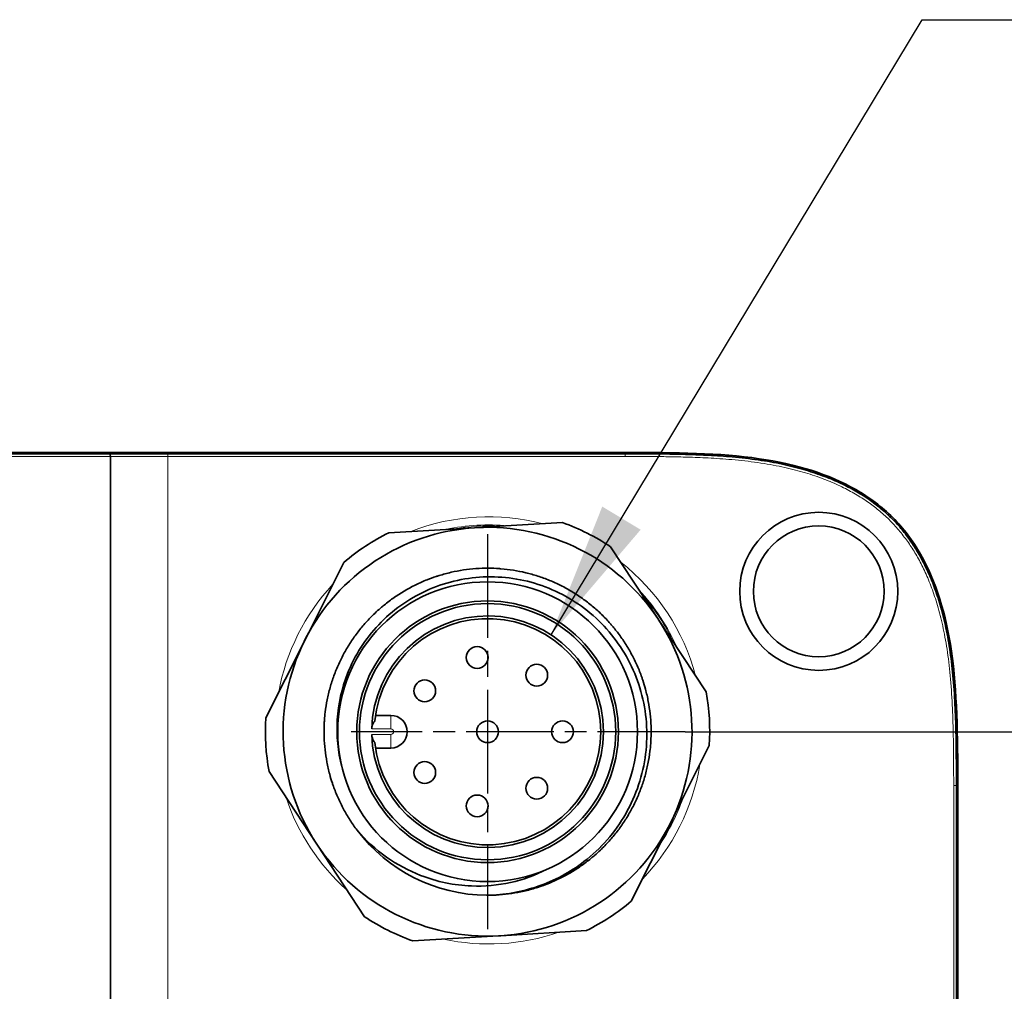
# Model space of a CAD drawing. Header units: millimetres. Extents: x 10 to 830, y 10 to 584.
# Tile 9 of 174: x 282 to 318, y 82 to 117. Entities that reach past the tile are written whole.
import ezdxf

# ---------------------------------------------------------------- set-up
doc = ezdxf.new("R2010")
doc.units = ezdxf.units.MM
doc.header["$LTSCALE"] = 2
doc.linetypes.add('CHAIN', pattern=[0.3543, 0.2362, -0.0295, 0.0591, -0.0295])
doc.linetypes.add('LONG_DASH_DOTTED', pattern=[0.3001, 0.2362, -0.0295, 0.0049, -0.0295])
for name, color, linetype, lineweight in [('Bemaßung (ISO)', 7, 'Continuous', 25), ('Mittelpunktmarkierung (ISO)', 7, 'LONG_DASH_DOTTED', 25), ('Sichtbar (ISO)', 7, 'Continuous', 35), ('Sichtbar schmal (ISO)', 7, 'Continuous', 18), ('Symbol (ISO)', 7, 'Continuous', 25)]:
    doc.layers.add(name, color=color, linetype=linetype, lineweight=lineweight)
doc.styles.add('Notiztext (ISO)', font='isocpeur.ttf')
doc.dimstyles.new('Standard (ISO)', dxfattribs={"dimscale": 2, "dimtxt": 3.5, "dimasz": 2.5, "dimexe": 2, "dimexo": 0, "dimgap": 0.762, "dimtad": 1, "dimtoh": 1, "dimdec": 8, "dimdsep": 46, "dimtxsty": 'Notiztext (ISO)', "dimcen": 0.09, "dimdle": 10, "dimclrd": 256, "dimclre": 256, "dimclrt": 256, "dimadec": 6, "dimazin": 2, "dimtfac": 0.514286, "dimtdec": 3, "dimtmove": 0, "dimatfit": 3, "dimfxl": 1, "dimtolj": 1, "dimlwd": -1, "dimlwe": -1, "dimarcsym": 0})
doc.dimstyles.new('Standard - Methode 1b (ISO)$7', dxfattribs={"dimscale": 2, "dimtxt": 3.5, "dimasz": 2.5, "dimexe": 2, "dimexo": 0, "dimgap": 0.762, "dimtad": 1, "dimtoh": 1, "dimdsep": 46, "dimtxsty": 'Notiztext (ISO)', "dimcen": 0.09, "dimdle": 10, "dimclrd": 256, "dimclre": 256, "dimclrt": 256, "dimazin": 2, "dimtfac": 1, "dimtmove": 0, "dimatfit": 3, "dimfxl": 1, "dimtolj": 1, "dimlwd": -1, "dimlwe": -1, "dimarcsym": 0})

# ---------------------------------------------------------------- blocks, each defined once
blk = doc.blocks.new('*D25')
at = {"layer": 'Bemaßung (ISO)', "transparency": 16777216}
for p, q in [((306.585, 91.13), (336.842, 91.13)), ((332.842, 76.13), (332.842, 86.13)), ((304.335, 71.13), (336.842, 71.13))]:
    blk.add_line(p, q, dxfattribs=at)
for points in [[(332.009, 86.13), (333.675, 86.13), (332.842, 91.13)], [(332.009, 76.13), (333.675, 76.13), (332.842, 71.13)]]:
    blk.add_solid(points, dxfattribs=at)
at = {"layer": 'Defpoints', "color": 0, "transparency": 16777216}
for p in [(306.585, 91.13), (332.842, 91.13), (304.335, 71.13)]:
    blk.add_point(p, dxfattribs=at)
at = {"layer": 'Bemaßung (ISO)', "transparency": 16777216, "insert": (324.318, 76.93), "char_height": 7, "attachment_point": 1, "rotation": 90, "style": 'Notiztext (ISO)'}
blk.add_mtext('\\A1;20', dxfattribs=at)

msp = doc.modelspace()

# ---------------------------------------------------------------- linework, layer by layer
at = {"layer": 'Mittelpunktmarkierung (ISO)', "linetype": 'CHAIN', "ltscale": 8.056153}
msp.add_line((299.33476846, 98.38001142), (299.33476846, 83.88001142), dxfattribs=at)
at = {"layer": 'Mittelpunktmarkierung (ISO)', "linetype": 'CHAIN', "ltscale": 6.806046}
msp.add_line((306.58476846, 91.13001142), (294.33476846, 91.13001142), dxfattribs=at)
at = {"layer": 'Sichtbar (ISO)'}
for p, q in [((304.37804723, 101.38001142), (190.3914897, 101.38001142)), ((285.42652626, 101.33001142), (278.46294149, 101.33001142)), ((304.37804722, 101.33001142), (287.59919692, 101.33001142)), ((298.93769293, 98.61961276), (298.85305263, 98.61464548)), ((302.07963578, 98.80400362), (298.93769293, 98.61961276)), ((298.85305263, 98.61464548), (295.71110978, 98.43025462)), ((305.57579378, 95.2895066), (303.84513518, 97.91831349)), ((294.06132992, 97.34413235), (292.65004567, 94.53093459)), ((305.62241572, 95.21868959), (305.57579378, 95.2895066)), ((307.35307431, 92.5898827), (305.62241572, 95.21868959)), ((292.61202731, 94.4551503), (291.20074306, 91.64195255)), ((292.65004567, 94.53093459), (292.61202731, 94.4551503)), ((295.22837101, 91.73001142), (295.78477783, 91.73001142)), ((295.78477783, 90.53001142), (295.22837101, 90.53001142)), ((306.05750961, 87.80487254), (307.46879386, 90.61807029)), ((291.31646261, 89.67014015), (293.0471212, 87.04133326)), ((316.53476846, 73.19971058), (316.53476846, 89.16031228)), ((316.58476846, 89.16031228), (316.58476846, 73.19971057)), ((306.01949125, 87.72908825), (306.05750961, 87.80487254)), ((304.608207, 84.91589049), (306.01949125, 87.72908825)), ((293.0471212, 87.04133326), (293.09374314, 86.97051624)), ((293.09374314, 86.97051624), (294.82440174, 84.34170935)), ((299.81648429, 83.64537736), (302.95842714, 83.82976823)), ((296.58990114, 83.45601922), (299.73184399, 83.64041008)), ((299.73184399, 83.64041008), (299.81648429, 83.64537736))]:
    msp.add_line(p, q, dxfattribs=at)
for centre, radius in [((311.48476846, 96.28001142), 2.9), ((311.48476846, 96.28001142), 2.4), ((299.33476846, 91.13001142), 5.49994536), ((299.33476846, 91.13001142), 4.80022104), ((299.33476846, 91.13001142), 4.8), ((299.33476846, 91.13001142), 4.7), ((298.95204243, 93.85324861), 0.4), ((301.13893079, 93.20546277), 0.4), ((297.0284244, 92.62776877), 0.4), ((299.33476846, 91.13001142), 0.4), ((302.08476846, 91.13001142), 0.4), ((297.0284244, 89.63225408), 0.4), ((301.13893079, 89.05456008), 0.4), ((298.95204243, 88.40677423), 0.4)]:
    msp.add_circle(centre, radius, dxfattribs=at)
for centre, radius, start, end in [((299.33476846, 91.13001142), 7.50011981, 33.68251392, 93.034803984), ((299.33476846, 91.13001142), 8.15011981, 56.39865552, 70.318662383), ((299.33476846, 91.13001142), 7.50011981, 93.68251392, 153.034803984), ((299.33476846, 91.13001142), 8.15011981, 116.39865552, 130.318662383), ((299.33476846, 91.13001142), 4.25, 181.348260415, 178.651739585), ((299.33476846, 91.13001142), 4.15, 185.531071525, 174.468928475), ((299.33476846, 91.13001142), 7.50011981, 333.68251392, 33.034803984), ((299.33476846, 91.13001142), 7.50011981, 153.68251392, 213.034803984), ((299.33476846, 91.13001142), 8.15011981, 356.39865552, 10.318662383), ((299.33476846, 91.13001142), 8.15011981, 176.39865552, 190.318662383), ((295.78476846, 91.13001142), 0.6, 270.000895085, 89.99910503), ((299.33476846, 91.13001142), 6, 217.049829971, 269.667488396), ((299.33476846, 91.13001142), 7.50011981, 273.68251392, 333.034803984), ((299.33476846, 91.13001142), 7.50011981, 213.68251392, 273.034803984), ((299.33476846, 91.13001142), 8.15011981, 296.39865552, 310.318662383), ((299.33476846, 91.13001142), 8.15011981, 236.39865552, 250.318662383)]:
    msp.add_arc(centre, radius, start, end, dxfattribs=at)
for points, knots in [([(285.49536453, 101.23001142), (285.49680345, 101.24296173), (285.49503568, 101.25578934), (285.48819007, 101.27967169), (285.48320346, 101.29051779), (285.47060342, 101.30895691), (285.46310062, 101.31636844), (285.45030833, 101.32437263), (285.44560388, 101.32651143), (285.43347902, 101.33008481), (285.42792743, 101.33000059), (285.42681864, 101.33001069), (285.42675743, 101.33001142), (285.42652621, 101.33001142)], [-0.0020978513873, -0.0020978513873, -0.0020978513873, -0.0020978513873, -0.0016152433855, -0.0016152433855, -0.0011366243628, -0.0011366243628, -0.0006566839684, -0.0006566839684, -0.0003954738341, -0.0003954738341, 0, 0, 0.0000651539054, 0.0000651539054, 0.0000651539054, 0.0000651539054]), ([(287.59919692, 101.33001142), (287.51073323, 101.33001369), (287.42605281, 101.33001208), (287.34505635, 101.33001149), (287.26405989, 101.33001089), (287.18674677, 101.33001124), (287.11339351, 101.33001139), (287.1075033, 101.3300114), (287.10163859, 101.33001141), (287.09579925, 101.33001142), (287.02891893, 101.33001153), (286.96538469, 101.33001147), (286.90510296, 101.33001143), (286.89719784, 101.33001143), (286.88934823, 101.33001142), (286.8815538, 101.33001142), (286.82472106, 101.3300114), (286.77082055, 101.33001141), (286.71946774, 101.33001142), (286.71007673, 101.33001142), (286.70077105, 101.33001142), (286.69154869, 101.33001142), (286.64342408, 101.33001143), (286.59756782, 101.33001142), (286.55371248, 101.33001142), (286.54321182, 101.33001142), (286.53282588, 101.33001142), (286.5225518, 101.33001142), (286.48169393, 101.33001142), (286.44260456, 101.33001142), (286.40510582, 101.33001142), (286.39379374, 101.33001142), (286.38262657, 101.33001142), (286.37160017, 101.33001142), (286.33688361, 101.33001142), (286.30356232, 101.33001142), (286.27151255, 101.33001142), (286.25963985, 101.33001142), (286.24794117, 101.33001142), (286.23641228, 101.33001142), (286.20693488, 101.33001142), (286.17856684, 101.33001142), (286.15121949, 101.33001142), (286.13899966, 101.33001142), (286.12698399, 101.33001142), (286.11516818, 101.33001142), (286.09019863, 101.33001142), (286.06612153, 101.33001142), (286.04290144, 101.33001142), (286.03053555, 101.33001142), (286.01841267, 101.33001142), (286.00652816, 101.33001142), (285.9855363, 101.33001142), (285.96528805, 101.33001142), (285.94575917, 101.33001142), (285.93346818, 101.33001142), (285.92146223, 101.33001142), (285.90972968, 101.33001142), (285.89226674, 101.33001142), (285.87540945, 101.33001142), (285.85912172, 101.33001142), (285.84708461, 101.33001142), (285.83535859, 101.33001142), (285.82392092, 101.33001142), (285.80948397, 101.33001142), (285.79550638, 101.33001142), (285.7819443, 101.33001142), (285.77022789, 101.33001142), (285.75882198, 101.33001142), (285.74769368, 101.33001142), (285.73573543, 101.33001142), (285.72409774, 101.33001142), (285.71274236, 101.33001142), (285.70129675, 101.33001142), (285.69013733, 101.33001142), (285.67922442, 101.33001142), (285.66923497, 101.33001142), (285.65945206, 101.33001142), (285.64984427, 101.33001142), (285.63854232, 101.33001142), (285.62748303, 101.33001142), (285.61661301, 101.33001142), (285.60814757, 101.33001142), (285.59979696, 101.33001142), (285.59153657, 101.33001142), (285.58017677, 101.33001142), (285.56898752, 101.33001142), (285.55791408, 101.33001142), (285.550596, 101.33001142), (285.54332855, 101.33001142), (285.53609624, 101.33001142), (285.52441001, 101.33001142), (285.51281555, 101.33001142), (285.50118609, 101.33001142), (285.49472786, 101.33001142), (285.48825891, 101.33001142), (285.481758, 101.33001142), (285.46937934, 101.33001142), (285.45688425, 101.33001142), (285.44431873, 101.33001142), (285.43840216, 101.33001142), (285.43246994, 101.33001143), (285.42652659, 101.33001143)], [0, 0, 0, 0, 0.0555555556, 0.0555555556, 0.0555555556, 0.1111111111, 0.1111111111, 0.1111111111, 0.1155721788, 0.1155721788, 0.1155721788, 0.1666666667, 0.1666666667, 0.1666666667, 0.1733670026, 0.1733670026, 0.1733670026, 0.2222222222, 0.2222222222, 0.2222222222, 0.2311564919, 0.2311564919, 0.2311564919, 0.2777777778, 0.2777777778, 0.2777777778, 0.2889407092, 0.2889407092, 0.2889407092, 0.3333333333, 0.3333333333, 0.3333333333, 0.3467250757, 0.3467250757, 0.3467250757, 0.3888888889, 0.3888888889, 0.3888888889, 0.4045082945, 0.4045082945, 0.4045082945, 0.4444444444, 0.4444444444, 0.4444444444, 0.4622894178, 0.4622894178, 0.4622894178, 0.5, 0.5, 0.5, 0.520082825, 0.520082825, 0.520082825, 0.5555555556, 0.5555555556, 0.5555555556, 0.5778812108, 0.5778812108, 0.5778812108, 0.6111111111, 0.6111111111, 0.6111111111, 0.6356689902, 0.6356689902, 0.6356689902, 0.6666666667, 0.6666666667, 0.6666666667, 0.69344585, 0.69344585, 0.69344585, 0.7222222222, 0.7222222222, 0.7222222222, 0.7512272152, 0.7512272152, 0.7512272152, 0.7777777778, 0.7777777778, 0.7777777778, 0.8090100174, 0.8090100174, 0.8090100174, 0.8333333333, 0.8333333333, 0.8333333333, 0.8667830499, 0.8667830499, 0.8667830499, 0.8888888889, 0.8888888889, 0.8888888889, 0.9246082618, 0.9246082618, 0.9246082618, 0.9444444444, 0.9444444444, 0.9444444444, 0.9822153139, 0.9822153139, 0.9822153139, 1, 1, 1, 1]), ([(285.49534846, 61.13001142), (285.4968041, 67.81334476), (285.4968041, 74.49667809), (285.4968041, 87.86334476), (285.4968041, 94.54667809), (285.49536453, 101.23001142)], [-4.0104182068, -4.0104182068, -4.0104182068, -4.0104182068, -2.0054182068, -2.0054182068, -0.0004182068, -0.0004182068, -0.0004182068, -0.0004182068]), ([(316.53476846, 89.16031228), (316.53476846, 89.42615676), (316.53434787, 89.68769864), (316.53298337, 89.94508092), (316.53135549, 90.25214281), (316.52837702, 90.553284), (316.52316311, 90.84872732), (316.51709164, 91.19276407), (316.50797547, 91.52907241), (316.49440107, 91.85792633), (316.47924634, 92.22506512), (316.45851716, 92.58290636), (316.4302556, 92.9316361), (316.40237053, 93.27572004), (316.3671471, 93.61092281), (316.32265776, 93.93703682), (316.28106364, 94.24192844), (316.23140307, 94.53885747), (316.17304183, 94.82763578), (316.11898949, 95.09509319), (316.05747923, 95.35556034), (315.98808886, 95.6088186), (315.9242647, 95.84176154), (315.85377637, 96.06860475), (315.77627354, 96.28900915), (315.70484213, 96.49214753), (315.62745498, 96.68981665), (315.54389257, 96.88164145), (315.46627233, 97.05982546), (315.38332592, 97.23296728), (315.29494353, 97.40068148), (315.21189336, 97.55827727), (315.12409034, 97.71101984), (315.03133564, 97.85891541), (314.94004429, 98.00447772), (314.84396363, 98.14533145), (314.7430141, 98.28133706), (314.63754903, 98.4234263), (314.52677131, 98.56022685), (314.4105749, 98.6914837), (314.29128976, 98.82622961), (314.16634741, 98.95509093), (314.03572644, 99.07802532), (313.9093479, 99.19696694), (313.77764506, 99.31035497), (313.6409689, 99.4183583), (313.50784889, 99.52355152), (313.37000806, 99.62363574), (313.22765364, 99.71878629), (313.07846844, 99.81850256), (312.92434507, 99.91278807), (312.76536737, 100.0019233), (312.59365068, 100.098201), (312.41620351, 100.18849164), (312.23342133, 100.27288667), (312.03709791, 100.36353403), (311.83461817, 100.44737695), (311.62637982, 100.52465751), (311.4020653, 100.6079042), (311.17106783, 100.68353242), (310.93372618, 100.75192505), (310.68109332, 100.824724), (310.42127348, 100.889321), (310.15445059, 100.94619533), (309.86460202, 101.00797766), (309.56649084, 101.06064156), (309.26020716, 101.10477509), (308.95203354, 101.14918094), (308.635565, 101.18492962), (308.31064807, 101.21365671), (308.02617964, 101.23880761), (307.73524403, 101.25858408), (307.43749811, 101.27411143), (307.1907386, 101.28697986), (306.93930369, 101.29693678), (306.68294741, 101.30462443), (306.46711528, 101.31109684), (306.24779546, 101.31596411), (306.02481726, 101.31960789), (305.83200916, 101.32275864), (305.6364659, 101.3249962), (305.43806936, 101.32656666), (305.2602162, 101.32797451), (305.08007014, 101.32884703), (304.89754238, 101.32936143), (304.72649372, 101.32984349), (304.55335354, 101.33001143), (304.37804722, 101.33001142)], [0, 0, 0, 0, 0.03019527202, 0.03019527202, 0.03019527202, 0.06621879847, 0.06621879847, 0.06621879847, 0.10816734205, 0.10816734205, 0.10816734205, 0.1549994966, 0.1549994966, 0.1549994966, 0.20120775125, 0.20120775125, 0.20120775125, 0.24440892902, 0.24440892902, 0.24440892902, 0.28442050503, 0.28442050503, 0.28442050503, 0.32122252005, 0.32122252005, 0.32122252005, 0.35514154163, 0.35514154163, 0.35514154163, 0.3866485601, 0.3866485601, 0.3866485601, 0.41625472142, 0.41625472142, 0.41625472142, 0.4453938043, 0.4453938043, 0.4453938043, 0.47583629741, 0.47583629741, 0.47583629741, 0.50708800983, 0.50708800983, 0.50708800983, 0.53732470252, 0.53732470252, 0.53732470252, 0.56677467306, 0.56677467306, 0.56677467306, 0.59763777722, 0.59763777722, 0.59763777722, 0.63097396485, 0.63097396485, 0.63097396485, 0.66677983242, 0.66677983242, 0.66677983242, 0.7053499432, 0.7053499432, 0.7053499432, 0.74640501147, 0.74640501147, 0.74640501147, 0.79100295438, 0.79100295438, 0.79100295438, 0.83587608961, 0.83587608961, 0.83587608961, 0.87516302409, 0.87516302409, 0.87516302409, 0.9077224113, 0.9077224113, 0.9077224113, 0.93513489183, 0.93513489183, 0.93513489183, 0.95883832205, 0.95883832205, 0.95883832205, 0.98008733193, 0.98008733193, 0.98008733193, 0.99999999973, 0.99999999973, 0.99999999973, 0.99999999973]), ([(304.37804723, 101.38001142), (306.23390554, 101.38001142), (307.85482877, 101.36136067), (309.30384374, 101.14895916), (310.64552328, 100.95229124), (311.83981941, 100.58951354), (312.84494524, 100.01431131), (313.34750816, 99.7267102), (313.80277849, 99.38600296), (314.20184641, 98.9864754), (314.59500481, 98.59286417), (314.93361299, 98.14216178), (315.21975256, 97.64157279), (315.79203168, 96.6403948), (316.15443635, 95.4396704), (316.3515866, 94.08984115), (316.56498935, 92.62873587), (316.58476846, 90.99292889), (316.58476846, 89.16031228)], [0, 0, 0, 0, 0.2107649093, 0.2107649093, 0.2107649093, 0.4059174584, 0.4059174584, 0.4059174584, 0.503493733, 0.503493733, 0.503493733, 0.5996250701, 0.5996250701, 0.5996250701, 0.7918877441, 0.7918877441, 0.7918877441, 1, 1, 1, 1]), ([(294.54609759, 87.51495522), (294.45374428, 87.6372907), (294.36613514, 87.76320395), (294.28346278, 87.89227436), (294.20079043, 88.02134478), (294.12303905, 88.15356451), (294.05042643, 88.28854964), (293.97781382, 88.42353477), (293.91033912, 88.56128729), (293.84827017, 88.70143676), (293.78620122, 88.84158623), (293.72953397, 88.98412773), (293.67840371, 89.12862745), (293.66528578, 89.16570015), (293.65253113, 89.20290132), (293.64014432, 89.24022458), (293.6042506, 89.34837767), (293.57144567, 89.45755631), (293.54177216, 89.5675794), (293.50185842, 89.71557108), (293.46764022, 89.86510028), (293.43923256, 90.01572274), (293.4108249, 90.16634519), (293.38816295, 90.318048), (293.37129984, 90.47039298), (293.35443673, 90.62273797), (293.34337242, 90.77572668), (293.33818754, 90.92891712), (293.33300265, 91.08210755), (293.33374016, 91.23549855), (293.34034489, 91.38863492), (293.34285813, 91.44690636), (293.34621808, 91.50514123), (293.35042927, 91.56331452), (293.35728502, 91.65801966), (293.36639685, 91.75256163), (293.37774198, 91.84683466), (293.39605595, 91.99901555), (293.42021155, 92.15049556), (293.45018273, 92.30081448), (293.48015392, 92.4511334), (293.51586135, 92.6003054), (293.55718659, 92.74790453), (293.59851182, 92.89550366), (293.6454553, 93.04153122), (293.69791656, 93.1855519), (293.75037783, 93.32957259), (293.80841299, 93.4715633), (293.87179477, 93.61112376), (293.90377029, 93.68153074), (293.93710294, 93.75132145), (293.97177699, 93.8204392), (294.00583371, 93.88832641), (294.0411845, 93.95556441), (294.07779501, 94.02210929), (294.15167963, 94.15640527), (294.23071101, 94.28787232), (294.31470358, 94.41608872), (294.39869615, 94.54430511), (294.4875997, 94.66930073), (294.58112452, 94.79073566), (294.67464934, 94.91217059), (294.77279625, 95.03004595), (294.87529421, 95.14401171), (294.97779217, 95.25797747), (295.08469837, 95.36798017), (295.19566374, 95.47372091), (295.26540108, 95.54017478), (295.33673583, 95.60495265), (295.40959329, 95.6679697), (295.45266589, 95.70522475), (295.49627071, 95.74186441), (295.54038649, 95.77787819), (295.65912429, 95.87480942), (295.78157746, 95.96719255), (295.90741345, 96.05471134), (296.03324943, 96.14223013), (296.16244291, 96.22491642), (296.29459068, 96.30257148), (296.42673845, 96.38022655), (296.56184182, 96.45285127), (296.69951711, 96.52022607), (296.83719241, 96.58760086), (296.97746716, 96.64966827), (297.11991971, 96.70625075), (297.22710608, 96.74882542), (297.33551917, 96.78831239), (297.44498168, 96.82463538), (297.48099676, 96.83658627), (297.51712547, 96.84819468), (297.55336076, 96.85946049), (297.6997279, 96.90496708), (297.84783999, 96.94486584), (297.99726795, 96.97900642), (298.14669591, 97.013147), (298.29743878, 97.04152074), (298.4490389, 97.06412191), (298.60063902, 97.08672308), (298.75309854, 97.10355221), (298.90597939, 97.11455439), (299.05886024, 97.12555657), (299.21216554, 97.13071614), (299.36544215, 97.12993301), (299.49977607, 97.12924667), (299.63408701, 97.12404863), (299.76807121, 97.11434573), (299.78696457, 97.1129775), (299.80585146, 97.1115197), (299.82473106, 97.10997268), (299.97749726, 97.0974548), (300.12978467, 97.07908247), (300.28114127, 97.05488456), (300.43249788, 97.03068665), (300.58291681, 97.00063792), (300.7319714, 96.96491346), (300.88102598, 96.92918899), (301.02871821, 96.88778862), (301.17462399, 96.84082847), (301.32052978, 96.79386833), (301.46464245, 96.74132083), (301.6065473, 96.68330062), (301.74845216, 96.6252804), (301.88817612, 96.56185532), (302.02524322, 96.49309338)], [0, 0, 0, 0, 0.0285714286, 0.0285714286, 0.0285714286, 0.0571428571, 0.0571428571, 0.0571428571, 0.0857142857, 0.0857142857, 0.0857142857, 0.1142857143, 0.1142857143, 0.1142857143, 0.1216159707, 0.1216159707, 0.1216159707, 0.1428571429, 0.1428571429, 0.1428571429, 0.1714285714, 0.1714285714, 0.1714285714, 0.2, 0.2, 0.2, 0.2285714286, 0.2285714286, 0.2285714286, 0.2571428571, 0.2571428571, 0.2571428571, 0.2680148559, 0.2680148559, 0.2680148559, 0.2857142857, 0.2857142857, 0.2857142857, 0.3142857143, 0.3142857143, 0.3142857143, 0.3428571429, 0.3428571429, 0.3428571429, 0.3714285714, 0.3714285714, 0.3714285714, 0.4, 0.4, 0.4, 0.4144140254, 0.4144140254, 0.4144140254, 0.4285714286, 0.4285714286, 0.4285714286, 0.4571428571, 0.4571428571, 0.4571428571, 0.4857142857, 0.4857142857, 0.4857142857, 0.5142857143, 0.5142857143, 0.5142857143, 0.5428571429, 0.5428571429, 0.5428571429, 0.5608131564, 0.5608131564, 0.5608131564, 0.5714285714, 0.5714285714, 0.5714285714, 0.6, 0.6, 0.6, 0.6285714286, 0.6285714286, 0.6285714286, 0.6571428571, 0.6571428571, 0.6571428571, 0.6857142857, 0.6857142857, 0.6857142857, 0.7072124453, 0.7072124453, 0.7072124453, 0.7142857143, 0.7142857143, 0.7142857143, 0.7428571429, 0.7428571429, 0.7428571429, 0.7714285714, 0.7714285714, 0.7714285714, 0.8, 0.8, 0.8, 0.8285714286, 0.8285714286, 0.8285714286, 0.8536118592, 0.8536118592, 0.8536118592, 0.8571428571, 0.8571428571, 0.8571428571, 0.8857142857, 0.8857142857, 0.8857142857, 0.9142857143, 0.9142857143, 0.9142857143, 0.9428571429, 0.9428571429, 0.9428571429, 0.9714285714, 0.9714285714, 0.9714285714, 1, 1, 1, 1]), ([(293.98872821, 89.8378996), (293.84151605, 90.40182607), (293.78453406, 90.98672079), (293.85590653, 92.15127494), (293.98399642, 92.7256428), (294.46091957, 93.93310423), (294.84981809, 94.54072121), (295.83490888, 95.57993044), (296.42655743, 96.00136187), (297.73827991, 96.60224972), (298.44994994, 96.77351922), (299.90241698, 96.84123328), (300.63182143, 96.73333155), (302.01538099, 96.24914434), (302.65669637, 95.87307154), (303.7669205, 94.89831049), (304.22388922, 94.30533694), (304.72486594, 93.30988825), (304.86017208, 92.96071427), (305.16878953, 91.85718669), (305.22749484, 91.08014622), (305.03694238, 89.54076774), (304.78963709, 88.7958009), (304.01425272, 87.43918119), (303.49493253, 86.84309944), (302.3630674, 85.97312284), (301.79297786, 85.66622754), (300.57942957, 85.24745089), (299.94155674, 85.13729092), (299.29994812, 85.13011246)], [0.0000051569, 0.0000051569, 0.0000051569, 0.0000051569, 0.1748813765, 0.1748813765, 0.3498221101, 0.3498221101, 0.5640957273, 0.5640957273, 0.7807340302, 0.7807340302, 0.9999407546, 0.9999407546, 1.2216376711, 1.2216376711, 1.4460330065, 1.4460330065, 1.6728065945, 1.6728065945, 1.7874295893, 1.7874295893, 2.0232950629, 2.0232950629, 2.25994467, 2.25994467, 2.4973258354, 2.4973258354, 2.6912216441, 2.6912216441, 2.8849451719, 2.8849451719, 2.8849451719, 2.8849451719]), ([(302.02524322, 96.49309338), (302.16219912, 96.42438724), (302.29649228, 96.35035871), (302.42779022, 96.2713358), (302.55908817, 96.1923129), (302.68735268, 96.10823351), (302.81221022, 96.01937744), (302.93706776, 95.93052136), (303.05853725, 95.83691159), (303.17627313, 95.73881804), (303.29400901, 95.6407245), (303.40801256, 95.53814571), (303.51788917, 95.43131854), (303.62776577, 95.32449137), (303.73353128, 95.21343613), (303.8348926, 95.09849762), (303.84757182, 95.08412004), (303.86018227, 95.06968184), (303.87272315, 95.05518348), (303.96043767, 94.95377779), (304.04474955, 94.8494281), (304.12547297, 94.74237219), (304.21773772, 94.6200101), (304.30525889, 94.49407254), (304.38784456, 94.36498278), (304.47043023, 94.23589302), (304.54809518, 94.10365816), (304.62062174, 93.96866204), (304.69314829, 93.83366592), (304.76053732, 93.69590653), (304.82252059, 93.55575332), (304.88450387, 93.41560011), (304.94108717, 93.27305877), (304.99213475, 93.12856256), (305.00490048, 93.09242766), (305.01732113, 93.05617092), (305.02939246, 93.01979821), (305.06559194, 92.9107238), (305.09865002, 92.80060625), (305.12852251, 92.68963124), (305.16835649, 92.54164973), (305.20249501, 92.39213366), (305.23082659, 92.24152757), (305.25915817, 92.09092148), (305.28174603, 91.93923786), (305.29853693, 91.78691536), (305.31532783, 91.63459287), (305.32632187, 91.48162993), (305.33143781, 91.32846771), (305.33655375, 91.17530549), (305.33575011, 91.02194522), (305.32908163, 90.86884161), (305.32658061, 90.81142005), (305.32325738, 90.75403431), (305.31910756, 90.69670833), (305.31219267, 90.60118553), (305.30298265, 90.5058286), (305.29150058, 90.41074618), (305.27312779, 90.25860207), (305.24891463, 90.10716107), (305.21889002, 89.95688272), (305.18886541, 89.80660437), (305.15310733, 89.65747467), (305.11173438, 89.50991996), (305.07036144, 89.36236525), (305.02337321, 89.21638421), (304.97086937, 89.07241147), (304.91836554, 88.92843873), (304.86029114, 88.786497), (304.79687289, 88.64698601), (304.76516261, 88.57722796), (304.73211989, 88.50807542), (304.69775993, 88.43958364), (304.66340247, 88.37109686), (304.62772796, 88.30327074), (304.59077159, 88.23615048), (304.51685614, 88.10190508), (304.4377968, 87.97048919), (304.35377896, 87.8423246), (304.26976112, 87.71416), (304.18083584, 87.58921621), (304.08729249, 87.46783352), (303.99374913, 87.34645083), (303.89558692, 87.2286281), (303.79307629, 87.11471459), (303.69056565, 87.00080107), (303.58364876, 86.8908509), (303.47267575, 86.78516122), (303.40331939, 86.71910686), (303.33238423, 86.65470962), (303.25994366, 86.59205311), (303.21647635, 86.55445663), (303.17246701, 86.51748689), (303.12793746, 86.48115469), (303.00919707, 86.38427296), (302.886744, 86.29193863), (302.76091044, 86.20446787), (302.63507688, 86.1169971), (302.5058886, 86.03435738), (302.37374854, 85.95674773), (302.24160848, 85.87913808), (302.10651535, 85.80655759), (301.96885206, 85.73922547), (301.83118877, 85.67189334), (301.69092755, 85.6098677), (301.54849033, 85.55332464), (301.44167111, 85.51092079), (301.33363418, 85.47158312), (301.22455525, 85.43538742), (301.18818379, 85.42331827), (301.15169644, 85.41159843), (301.11510048, 85.40022801), (300.96875233, 85.35475746), (300.82066136, 85.31489306), (300.67125611, 85.28078515), (300.52185086, 85.24667723), (300.37113245, 85.21833383), (300.21955825, 85.1957609), (300.06798405, 85.17318798), (299.91555194, 85.15638499), (299.76269924, 85.14540675), (299.60984653, 85.13442852), (299.4565701, 85.12929113), (299.30332286, 85.13009382), (299.30219795, 85.13009972), (299.30107303, 85.13010593), (299.29994812, 85.13011245)], [0, 0, 0, 0, 0.0243902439, 0.0243902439, 0.0243902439, 0.0487804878, 0.0487804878, 0.0487804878, 0.07317073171, 0.07317073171, 0.07317073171, 0.09756097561, 0.09756097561, 0.09756097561, 0.12195121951, 0.12195121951, 0.12195121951, 0.12500217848, 0.12500217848, 0.12500217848, 0.14634146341, 0.14634146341, 0.14634146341, 0.17073170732, 0.17073170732, 0.17073170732, 0.19512195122, 0.19512195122, 0.19512195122, 0.21951219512, 0.21951219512, 0.21951219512, 0.24390243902, 0.24390243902, 0.24390243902, 0.25000183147, 0.25000183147, 0.25000183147, 0.26829268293, 0.26829268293, 0.26829268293, 0.29268292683, 0.29268292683, 0.29268292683, 0.31707317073, 0.31707317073, 0.31707317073, 0.34146341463, 0.34146341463, 0.34146341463, 0.36585365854, 0.36585365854, 0.36585365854, 0.3750012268, 0.3750012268, 0.3750012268, 0.39024390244, 0.39024390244, 0.39024390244, 0.41463414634, 0.41463414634, 0.41463414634, 0.43902439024, 0.43902439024, 0.43902439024, 0.46341463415, 0.46341463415, 0.46341463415, 0.48780487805, 0.48780487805, 0.48780487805, 0.50000044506, 0.50000044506, 0.50000044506, 0.51219512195, 0.51219512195, 0.51219512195, 0.53658536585, 0.53658536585, 0.53658536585, 0.56097560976, 0.56097560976, 0.56097560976, 0.58536585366, 0.58536585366, 0.58536585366, 0.60975609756, 0.60975609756, 0.60975609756, 0.62499960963, 0.62499960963, 0.62499960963, 0.63414634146, 0.63414634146, 0.63414634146, 0.65853658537, 0.65853658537, 0.65853658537, 0.68292682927, 0.68292682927, 0.68292682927, 0.70731707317, 0.70731707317, 0.70731707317, 0.73170731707, 0.73170731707, 0.73170731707, 0.74999851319, 0.74999851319, 0.74999851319, 0.75609756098, 0.75609756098, 0.75609756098, 0.78048780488, 0.78048780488, 0.78048780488, 0.80487804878, 0.80487804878, 0.80487804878, 0.82926829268, 0.82926829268, 0.82926829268, 0.85365853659, 0.85365853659, 0.85365853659, 0.85383757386, 0.85383757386, 0.85383757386, 0.85383757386]), ([(295.20409055, 91.53001142), (295.19006693, 91.51351974), (295.17747129, 91.49667625), (295.16629433, 91.47981579), (295.15511737, 91.46295534), (295.14535909, 91.44608462), (295.136813, 91.42921444), (295.12826691, 91.41234425), (295.12093302, 91.3954725), (295.11471185, 91.37870581), (295.10849068, 91.36193913), (295.10338223, 91.34527816), (295.09926431, 91.32870788), (295.09514638, 91.3121376), (295.09201897, 91.29565852), (295.08981448, 91.27919863), (295.08760998, 91.26273873), (295.0863284, 91.24629732), (295.08594509, 91.23001142)], [0, 0, 0, 0, 0.1666666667, 0.1666666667, 0.1666666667, 0.3333333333, 0.3333333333, 0.3333333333, 0.5, 0.5, 0.5, 0.6666666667, 0.6666666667, 0.6666666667, 0.8333333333, 0.8333333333, 0.8333333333, 1, 1, 1, 1]), ([(295.08594509, 91.03001142), (295.08605564, 91.02552249), (295.08622307, 91.02107604), (295.08855436, 90.97737985), (295.09583405, 90.93889737), (295.1191116, 90.86576255), (295.13511908, 90.83111606), (295.16918584, 90.77442737), (295.18606971, 90.75131896), (295.20409055, 90.73001142)], [0.260674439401, 0.260674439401, 0.260674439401, 0.260674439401, 0.261994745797, 0.261994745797, 0.2738065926, 0.2738065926, 0.285618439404, 0.285618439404, 0.294829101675, 0.294829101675, 0.294829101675, 0.294829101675]), ([(294.54609759, 87.51495522), (294.86288588, 87.14637785), (295.2276426, 86.81251736), (296.01695745, 86.25528345), (296.43814957, 86.02984228), (297.17586315, 85.74215122), (297.4819253, 85.65081908), (298.10765266, 85.52031074), (298.4247057, 85.48169198), (299.22325915, 85.45176004), (299.70694604, 85.49380967), (300.63727306, 85.70076079), (301.08005458, 85.86050061), (301.49522497, 86.07215603)], [0.00001649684, 0.00001649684, 0.00001649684, 0.00001649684, 0.14611041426, 0.14611041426, 0.28796045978, 0.28796045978, 0.3839587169, 0.3839587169, 0.47997706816, 0.47997706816, 0.62403995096, 0.62403995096, 0.76401951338, 0.76401951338, 0.76401951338, 0.76401951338])]:
    msp.add_open_spline(points, degree=3, knots=knots, dxfattribs=at)
at = {"layer": 'Sichtbar schmal (ISO)'}
for p, q in [((285.49536453, 101.23001142), (278.46294149, 101.23001142)), ((287.59919692, 101.23001142), (285.49536453, 101.23001142)), ((287.59919692, 61.13001142), (287.59919692, 101.23001142)), ((304.37804724, 101.23001142), (287.59919692, 101.23001142)), ((287.59919693, 101.33001142), (287.59919693, 101.23001142)), ((304.37804723, 101.33001142), (304.37804723, 101.23001142)), ((295.78478346, 91.73001142), (295.78477096, 91.23001457)), ((295.08594509, 91.23001142), (295.78477088, 91.23001457)), ((295.78477083, 91.03000825), (295.08594509, 91.03001142)), ((295.78477096, 91.03000825), (295.78478346, 90.53001142)), ((316.53476846, 89.16031227), (316.43476846, 89.16031227)), ((316.43476846, 73.19971057), (316.43476846, 89.16031227))]:
    msp.add_line(p, q, dxfattribs=at)
for centre, radius, start, end in [((299.38476846, 91.18001142), 7.83938172, 75.295383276, 111.421934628), ((299.38476846, 91.18001142), 7.53948452, 84.672779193, 102.04453871), ((299.38476846, 91.18001142), 7.50255005, 86.771048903, 99.946269), ((299.38476846, 91.18001142), 7.83938172, 14.777583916, 51.939733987), ((299.38476846, 91.18001142), 7.83938172, 137.006432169, 169.710885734), ((299.38476846, 91.18001142), 7.53948452, 23.615805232, 43.101512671), ((299.38476846, 91.18001142), 7.50255005, 25.4252263, 41.292091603), ((299.38476846, 91.18001142), 7.53948452, 149.486260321, 157.231057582), ((295.78476846, 91.13001142), 0.10000469, 270.001360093, 89.998610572), ((299.38476846, 91.18001142), 7.83938172, 315.887299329, 350.830018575), ((299.38476846, 91.18001142), 7.83938172, 198.274031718, 228.443286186), ((299.38476846, 91.18001142), 7.53948452, 326.020235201, 340.697082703), ((299.38476846, 91.18001142), 7.50255005, 328.696726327, 338.020591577), ((299.38476846, 91.18001142), 7.83938172, 257.660731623, 289.05658628)]:
    msp.add_arc(centre, radius, start, end, dxfattribs=at)
msp.add_open_spline([(316.43476846, 89.16031227), (316.43476845, 89.40203053), (316.43448658, 89.66307485), (316.43298955, 89.94455042), (316.43149252, 90.226026), (316.42880886, 90.52793339), (316.42320251, 90.84696246), (316.41759615, 91.16599153), (316.40915287, 91.50214258), (316.39456138, 91.8538049), (316.3799699, 92.20546722), (316.35902202, 92.57263189), (316.33062878, 92.92355949), (316.30223554, 93.2744871), (316.26645723, 93.60918592), (316.22358672, 93.9235336), (316.18071621, 94.23788129), (316.13080507, 94.53188292), (316.07503085, 94.80782344), (316.01925662, 95.08376396), (315.95760711, 95.34164085), (315.89164976, 95.58239692), (315.82569241, 95.823153), (315.75544391, 96.04679309), (315.68193718, 96.25583709), (315.60843045, 96.46488109), (315.53167063, 96.65933036), (315.45221846, 96.84170654), (315.37276629, 97.02408273), (315.29062137, 97.19438648), (315.20648436, 97.35406756), (315.12234736, 97.51374863), (315.03626995, 97.66283575), (314.94663032, 97.8057904), (314.85699068, 97.94874505), (314.76383658, 98.08559435), (314.66273958, 98.22175136), (314.56164259, 98.35790838), (314.45251604, 98.49330381), (314.33570773, 98.6252217), (314.21889942, 98.75713958), (314.09434656, 98.88553263), (313.96722342, 99.00521655), (313.84010028, 99.12490047), (313.71049041, 99.23596788), (313.5789793, 99.33991722), (313.44746818, 99.44386655), (313.31411189, 99.54076267), (313.17209593, 99.63566329), (313.03007997, 99.73056391), (312.87936345, 99.82340233), (312.71646941, 99.9147136), (312.55357537, 100.00602486), (312.3784751, 100.09576695), (312.19151456, 100.18212288), (312.00455402, 100.26847881), (311.80576882, 100.35152107), (311.5916039, 100.43095011), (311.37743899, 100.51037915), (311.14787335, 100.58614737), (310.90605692, 100.65590182), (310.66424049, 100.72565626), (310.41022648, 100.78957282), (310.13361756, 100.84846156), (309.85700863, 100.90735031), (309.55775468, 100.96093361), (309.24595345, 101.00582902), (308.93415223, 101.05072444), (308.60977498, 101.08681986), (308.30184704, 101.1141231), (307.99391909, 101.14142633), (307.70246413, 101.16018323), (307.43229044, 101.17426), (307.16211675, 101.18833677), (306.91322334, 101.1976819), (306.67994977, 101.20467335), (306.44667619, 101.21166481), (306.22902087, 101.216261), (306.02318322, 101.21962297), (305.81734557, 101.22298493), (305.62332529, 101.22509781), (305.43727774, 101.22657016), (305.25123018, 101.22804251), (305.07315529, 101.22886942), (304.89726052, 101.22936348), (304.72136575, 101.22985755), (304.54765108, 101.23001143), (304.37804725, 101.23001142)], degree=3, knots=[0.00000000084, 0.00000000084, 0.00000000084, 0.00000000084, 0.03448275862, 0.03448275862, 0.03448275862, 0.06896551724, 0.06896551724, 0.06896551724, 0.10344827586, 0.10344827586, 0.10344827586, 0.13793103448, 0.13793103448, 0.13793103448, 0.1724137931, 0.1724137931, 0.1724137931, 0.20689655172, 0.20689655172, 0.20689655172, 0.24137931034, 0.24137931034, 0.24137931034, 0.27586206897, 0.27586206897, 0.27586206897, 0.31034482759, 0.31034482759, 0.31034482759, 0.34482758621, 0.34482758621, 0.34482758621, 0.37931034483, 0.37931034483, 0.37931034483, 0.41379310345, 0.41379310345, 0.41379310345, 0.44827586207, 0.44827586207, 0.44827586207, 0.48275862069, 0.48275862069, 0.48275862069, 0.51724137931, 0.51724137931, 0.51724137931, 0.55172413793, 0.55172413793, 0.55172413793, 0.58620689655, 0.58620689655, 0.58620689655, 0.62068965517, 0.62068965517, 0.62068965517, 0.65517241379, 0.65517241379, 0.65517241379, 0.68965517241, 0.68965517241, 0.68965517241, 0.72413793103, 0.72413793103, 0.72413793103, 0.75862068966, 0.75862068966, 0.75862068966, 0.79310344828, 0.79310344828, 0.79310344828, 0.8275862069, 0.8275862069, 0.8275862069, 0.86206896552, 0.86206896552, 0.86206896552, 0.89655172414, 0.89655172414, 0.89655172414, 0.93103448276, 0.93103448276, 0.93103448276, 0.96551724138, 0.96551724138, 0.96551724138, 1, 1, 1, 1], dxfattribs=at)

# ---------------------------------------------------------------- dimensions: what is measured, and where the dimension line sits
at = {"layer": 'Bemaßung (ISO)'}
dim = msp.add_linear_dim(base=(332.8419523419, 91.1300114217), p1=(304.3347684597, 71.1300114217), p2=(306.5847684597, 91.1300114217), angle=90, dimstyle='Standard (ISO)', override={"dimgap": 0.762, "dimtoh": 0, "dimdec": 8, "dimtol": 0, "dimlim": 0, "dimtp": 0, "dimtm": 0, "dimtdec": 3, "dimtofl": 0, "dimatfit": 1}, dxfattribs=at)
dim.commit()
dim.dimension.update_dxf_attribs({"geometry": '*D25', "text_midpoint": (332.8419523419, 81.1300114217), "dimtype": 160})

# ---------------------------------------------------------------- leaders
at = {"layer": 'Symbol (ISO)', "annotation_type": 0, "has_hookline": 1, "hookline_direction": 0, "text_width": 94.4999954}
msp.add_leader([(301.66307126, 94.68550099), (315.28151916, 117.25713674), (320.28151916, 117.25713674)], dimstyle='Standard - Methode 1b (ISO)$7', override={"dimtad": 0}, dxfattribs=at)

doc.saveas('drawing.dxf')
